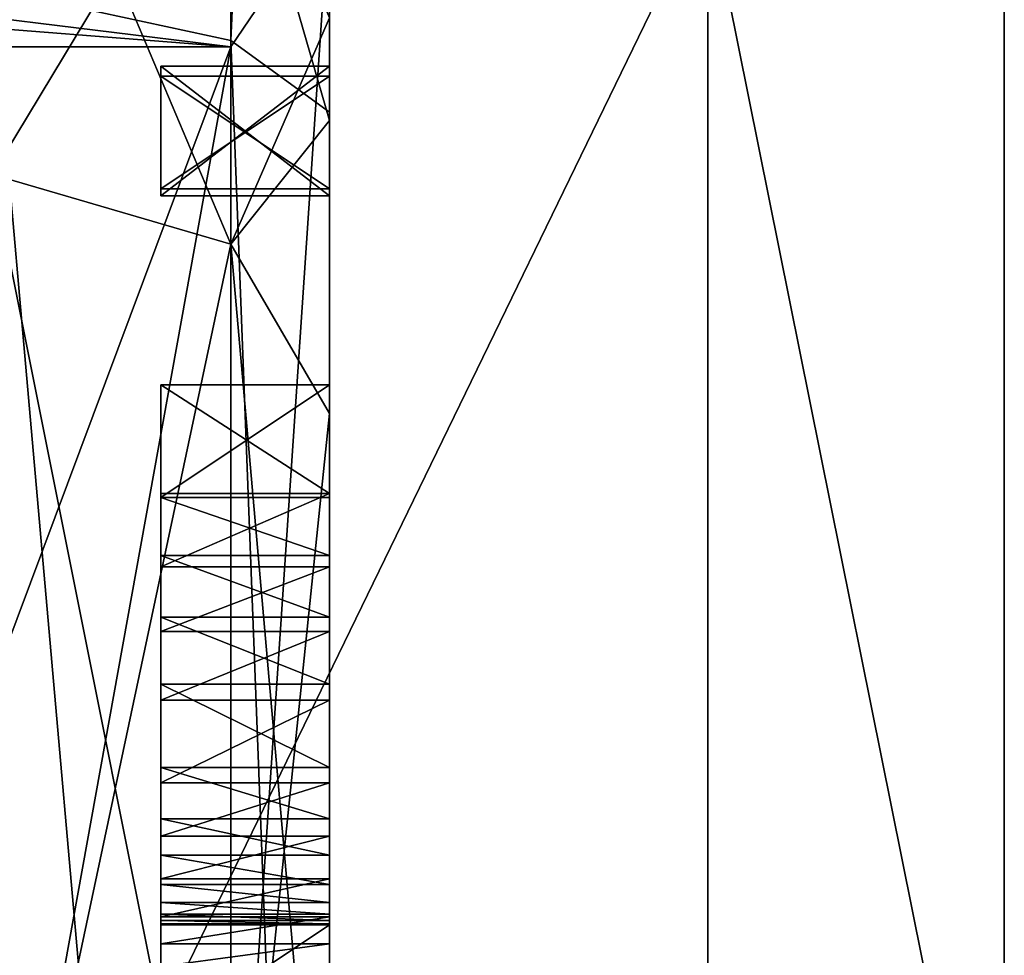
# Model space of a CAD drawing. Header units: millimetres. Extents: x -143 to 143, y -35 to 35.
# Tile 164 of 176: x 140.53 to 143.45, y 1.22 to 3.99. Entities that reach past the tile are written whole.
import ezdxf

# ---------------------------------------------------------------- set-up
doc = ezdxf.new("R2010")
doc.units = ezdxf.units.MM
doc.header["$LTSCALE"] = 65.185185
for name, color, linetype in [('1375', 7, 'CONTINUOUS'), ('1421', 7, 'CONTINUOUS'), ('1422', 7, 'CONTINUOUS'), ('1423', 7, 'CONTINUOUS'), ('1424', 7, 'CONTINUOUS'), ('1425', 7, 'CONTINUOUS'), ('1426', 7, 'CONTINUOUS'), ('1427', 7, 'CONTINUOUS'), ('1428', 7, 'CONTINUOUS'), ('1429', 7, 'CONTINUOUS'), ('1430', 7, 'CONTINUOUS'), ('1431', 7, 'CONTINUOUS'), ('1432', 7, 'CONTINUOUS'), ('1433', 7, 'CONTINUOUS'), ('1434', 7, 'CONTINUOUS'), ('1435', 7, 'CONTINUOUS'), ('1436', 7, 'CONTINUOUS'), ('1437', 7, 'CONTINUOUS'), ('1438', 7, 'CONTINUOUS'), ('1456', 7, 'CONTINUOUS'), ('1457', 7, 'CONTINUOUS'), ('1458', 7, 'CONTINUOUS'), ('1459', 7, 'CONTINUOUS'), ('1460', 7, 'CONTINUOUS'), ('1461', 7, 'CONTINUOUS'), ('1462', 7, 'CONTINUOUS'), ('1463', 7, 'CONTINUOUS'), ('1547', 7, 'CONTINUOUS'), ('1550', 7, 'CONTINUOUS'), ('1551', 7, 'CONTINUOUS'), ('1553', 7, 'CONTINUOUS'), ('1738', 7, 'CONTINUOUS'), ('1754', 7, 'CONTINUOUS'), ('1756', 7, 'CONTINUOUS'), ('1762', 7, 'CONTINUOUS'), ('1763', 7, 'CONTINUOUS'), ('1765', 7, 'CONTINUOUS'), ('1778', 7, 'CONTINUOUS')]:
    doc.layers.add(name, color=color, linetype=linetype)

msp = doc.modelspace()

# ---------------------------------------------------------------- linework, layer by layer
at = {"layer": '1375', "color": 7, "linetype": 'CONTINUOUS', "true_color": 0xe0f2ff}
for points in [[(143.45, 15.1593, -8.7433), (143.45, 17.5), (143.45, -15.1593, -8.7433), (143.45, 15.1593, -8.7433)], [(143.45, -15.1593, -8.7433), (143.45, 17.5), (143.45, -17.5), (143.45, -15.1593, -8.7433)], [(143.45, -17.5), (143.45, 17.5), (143.45, 15.1593, 8.7433), (143.45, -17.5)], [(143.45, 12.3784, -12.3704), (143.45, 15.1593, -8.7433), (143.45, -12.3784, -12.3704), (143.45, 12.3784, -12.3704)], [(143.45, -12.3784, -12.3704), (143.45, 15.1593, -8.7433), (143.45, -15.1593, -8.7433), (143.45, -12.3784, -12.3704)], [(143.45, -15.1593, 8.7433), (143.45, -17.5), (143.45, 15.1593, 8.7433), (143.45, -15.1593, 8.7433)], [(143.45, 12.3784, 12.3704), (143.45, -15.1593, 8.7433), (143.45, 15.1593, 8.7433), (143.45, 12.3784, 12.3704)], [(143.45, 8.7533, -15.1535), (143.45, 12.3784, -12.3704), (143.45, -8.7533, -15.1535), (143.45, 8.7533, -15.1535)], [(143.45, -8.7533, -15.1535), (143.45, 12.3784, -12.3704), (143.45, -12.3784, -12.3704), (143.45, -8.7533, -15.1535)], [(143.45, -12.3784, 12.3704), (143.45, -15.1593, 8.7433), (143.45, 12.3784, 12.3704), (143.45, -12.3784, 12.3704)], [(143.45, 8.7533, 15.1535), (143.45, -12.3784, 12.3704), (143.45, 12.3784, 12.3704), (143.45, 8.7533, 15.1535)], [(143.45, 4.5311, -16.9032), (143.45, 8.7533, -15.1535), (143.45, -4.5311, -16.9032), (143.45, 4.5311, -16.9032)], [(143.45, -4.5311, -16.9032), (143.45, 8.7533, -15.1535), (143.45, -8.7533, -15.1535), (143.45, -4.5311, -16.9032)], [(143.45, -8.7533, 15.1535), (143.45, -12.3784, 12.3704), (143.45, 8.7533, 15.1535), (143.45, -8.7533, 15.1535)], [(143.45, 4.5311, 16.9032), (143.45, -8.7533, 15.1535), (143.45, 8.7533, 15.1535), (143.45, 4.5311, 16.9032)], [(143.45, 0, -17.5), (143.45, 4.5311, -16.9032), (143.45, -4.5311, -16.9032), (143.45, 0, -17.5)], [(143.45, -4.5311, 16.9032), (143.45, -8.7533, 15.1535), (143.45, 4.5311, 16.9032), (143.45, -4.5311, 16.9032)], [(143.45, 0, 17.5), (143.45, -4.5311, 16.9032), (143.45, 4.5311, 16.9032), (143.45, 0, 17.5)]]:
    msp.add_3dface(points, dxfattribs=at)
at = {"layer": '1421', "color": 7, "linetype": 'CONTINUOUS', "true_color": 0xe0f2ff}
for points in [[(140.95, 3.8271, 11.5), (141.45, 3.8271, 11.5), (140.95, 3.4929, 11.5), (140.95, 3.8271, 11.5)], [(140.95, 3.4929, 11.5), (141.45, 3.8271, 11.5), (141.45, 3.4929, 11.5), (140.95, 3.4929, 11.5)]]:
    msp.add_3dface(points, dxfattribs=at)
at = {"layer": '1422', "color": 7, "linetype": 'CONTINUOUS', "true_color": 0xe0f2ff}
for points in [[(140.95, 3.4929, 11.5), (141.45, 3.4929, 11.5), (141.45, 3.4929, 13.6582), (140.95, 3.4929, 11.5)], [(140.95, 3.4929, 13.6582), (140.95, 3.4929, 11.5), (141.45, 3.4929, 13.6582), (140.95, 3.4929, 13.6582)]]:
    msp.add_3dface(points, dxfattribs=at)
at = {"layer": '1423', "color": 7, "linetype": 'CONTINUOUS', "true_color": 0xe0f2ff}
for points in [[(140.95, 3.4929, 13.6582), (141.45, 3.4929, 13.6582), (140.95, 3.8271, 13.6582), (140.95, 3.4929, 13.6582)], [(140.95, 3.8271, 13.6582), (141.45, 3.4929, 13.6582), (141.45, 3.8271, 13.6582), (140.95, 3.8271, 13.6582)]]:
    msp.add_3dface(points, dxfattribs=at)
at = {"layer": '1424', "color": 7, "linetype": 'CONTINUOUS', "true_color": 0xe0f2ff}
for points in [[(141.45, 3.8271, 11.5), (140.95, 3.8271, 11.5), (140.95, 3.8271, 13.6582), (141.45, 3.8271, 11.5)], [(141.45, 3.8271, 11.5), (140.95, 3.8271, 13.6582), (141.45, 3.8271, 13.6582), (141.45, 3.8271, 11.5)]]:
    msp.add_3dface(points, dxfattribs=at)
at = {"layer": '1425', "color": 7, "linetype": 'CONTINUOUS', "true_color": 0xe0f2ff}
for points in [[(140.95, 3.856, 14.5), (141.45, 3.856, 14.5), (140.95, 3.856, 14.1162), (140.95, 3.856, 14.5)], [(140.95, 3.856, 14.1162), (141.45, 3.856, 14.5), (141.45, 3.856, 14.1162), (140.95, 3.856, 14.1162)]]:
    msp.add_3dface(points, dxfattribs=at)
at = {"layer": '1426', "color": 7, "linetype": 'CONTINUOUS', "true_color": 0xe0f2ff}
for points in [[(140.95, 3.856, 14.1162), (141.45, 3.856, 14.1162), (140.95, 3.4722, 14.1162), (140.95, 3.856, 14.1162)], [(140.95, 3.4722, 14.1162), (141.45, 3.856, 14.1162), (141.45, 3.4722, 14.1162), (140.95, 3.4722, 14.1162)]]:
    msp.add_3dface(points, dxfattribs=at)
at = {"layer": '1427', "color": 7, "linetype": 'CONTINUOUS', "true_color": 0xe0f2ff}
for points in [[(140.95, 3.4722, 14.1162), (141.45, 3.4722, 14.1162), (140.95, 3.4722, 14.5), (140.95, 3.4722, 14.1162)], [(140.95, 3.4722, 14.5), (141.45, 3.4722, 14.1162), (141.45, 3.4722, 14.5), (140.95, 3.4722, 14.5)]]:
    msp.add_3dface(points, dxfattribs=at)
at = {"layer": '1428', "color": 7, "linetype": 'CONTINUOUS', "true_color": 0xe0f2ff}
for points in [[(141.45, 3.856, 14.5), (140.95, 3.856, 14.5), (141.45, 3.4722, 14.5), (141.45, 3.856, 14.5)], [(140.95, 3.856, 14.5), (140.95, 3.4722, 14.5), (141.45, 3.4722, 14.5), (140.95, 3.856, 14.5)]]:
    msp.add_3dface(points, dxfattribs=at)
at = {"layer": '1429', "color": 7, "linetype": 'CONTINUOUS', "true_color": 0xe0f2ff}
for points in [[(140.95, 2.911, 11.5), (141.45, 2.911, 11.5), (140.95, 2.5768, 11.5), (140.95, 2.911, 11.5)], [(140.95, 2.5768, 11.5), (141.45, 2.911, 11.5), (141.45, 2.5768, 11.5), (140.95, 2.5768, 11.5)]]:
    msp.add_3dface(points, dxfattribs=at)
at = {"layer": '1430', "color": 7, "linetype": 'CONTINUOUS', "true_color": 0xe0f2ff}
for points in [[(140.95, 2.5768, 11.5), (141.45, 2.5768, 11.5), (141.45, 2.5768, 13.0598), (140.95, 2.5768, 11.5)], [(140.95, 2.5768, 13.0598), (140.95, 2.5768, 11.5), (141.45, 2.5768, 13.0598), (140.95, 2.5768, 13.0598)]]:
    msp.add_3dface(points, dxfattribs=at)
at = {"layer": '1431', "color": 7, "linetype": 'CONTINUOUS', "true_color": 0xe0f2ff}
for points in [[(140.95, 2.5768, 13.0598), (141.45, 2.5768, 13.0598), (141.45, 2.4052, 13.2062), (140.95, 2.5768, 13.0598)], [(140.95, 2.5768, 13.0598), (141.45, 2.4052, 13.2062), (140.95, 2.4052, 13.2062), (140.95, 2.5768, 13.0598)], [(141.45, 2.4052, 13.2062), (141.45, 2.2219, 13.3281), (140.95, 2.4052, 13.2062), (141.45, 2.4052, 13.2062)], [(140.95, 2.4052, 13.2062), (141.45, 2.2219, 13.3281), (140.95, 2.2219, 13.3281), (140.95, 2.4052, 13.2062)]]:
    msp.add_3dface(points, dxfattribs=at)
at = {"layer": '1432', "color": 7, "linetype": 'CONTINUOUS', "true_color": 0xe0f2ff}
for points in [[(140.95, 2.2219, 13.3281), (141.45, 2.2219, 13.3281), (141.45, 2.0236, 13.4093), (140.95, 2.2219, 13.3281)], [(140.95, 2.2219, 13.3281), (141.45, 2.0236, 13.4093), (140.95, 2.0236, 13.4093), (140.95, 2.2219, 13.3281)], [(141.45, 2.0236, 13.4093), (141.45, 1.7762, 13.4395), (140.95, 2.0236, 13.4093), (141.45, 2.0236, 13.4093)], [(140.95, 2.0236, 13.4093), (141.45, 1.7762, 13.4395), (140.95, 1.7762, 13.4395), (140.95, 2.0236, 13.4093)]]:
    msp.add_3dface(points, dxfattribs=at)
at = {"layer": '1433', "color": 7, "linetype": 'CONTINUOUS', "true_color": 0xe0f2ff}
for points in [[(140.95, 1.7762, 13.4395), (141.45, 1.7762, 13.4395), (141.45, 1.6239, 13.4229), (140.95, 1.7762, 13.4395)], [(140.95, 1.7762, 13.4395), (141.45, 1.6239, 13.4229), (140.95, 1.624, 13.4229), (140.95, 1.7762, 13.4395)], [(141.45, 1.6239, 13.4229), (141.45, 1.5162, 13.3817), (140.95, 1.624, 13.4229), (141.45, 1.6239, 13.4229)], [(140.95, 1.624, 13.4229), (141.45, 1.5162, 13.3817), (140.95, 1.5162, 13.3817), (140.95, 1.624, 13.4229)]]:
    msp.add_3dface(points, dxfattribs=at)
at = {"layer": '1434', "color": 7, "linetype": 'CONTINUOUS', "true_color": 0xe0f2ff}
for points in [[(140.95, 1.5162, 13.3817), (141.45, 1.5162, 13.3817), (141.45, 1.43, 13.3177), (140.95, 1.5162, 13.3817)], [(140.95, 1.5162, 13.3817), (141.45, 1.43, 13.3177), (140.95, 1.43, 13.3177), (140.95, 1.5162, 13.3817)], [(141.45, 1.43, 13.3177), (141.45, 1.3759, 13.2455), (140.95, 1.43, 13.3177), (141.45, 1.43, 13.3177)], [(140.95, 1.43, 13.3177), (141.45, 1.3759, 13.2455), (140.95, 1.3759, 13.2455), (140.95, 1.43, 13.3177)]]:
    msp.add_3dface(points, dxfattribs=at)
at = {"layer": '1435', "color": 7, "linetype": 'CONTINUOUS', "true_color": 0xe0f2ff}
for points in [[(140.95, 1.3759, 13.2455), (141.45, 1.3759, 13.2455), (141.45, 1.3414, 13.1676), (140.95, 1.3759, 13.2455)], [(140.95, 1.3759, 13.2455), (141.45, 1.3414, 13.1676), (140.95, 1.3414, 13.1676), (140.95, 1.3759, 13.2455)], [(141.45, 1.3414, 13.1676), (141.45, 1.3223, 13.0928), (140.95, 1.3414, 13.1676), (141.45, 1.3414, 13.1676)], [(140.95, 1.3414, 13.1676), (141.45, 1.3223, 13.0928), (140.95, 1.3223, 13.0928), (140.95, 1.3414, 13.1676)]]:
    msp.add_3dface(points, dxfattribs=at)
at = {"layer": '1436', "color": 7, "linetype": 'CONTINUOUS', "true_color": 0xe0f2ff}
for points in [[(140.95, 1.3223, 13.0928), (141.45, 1.3223, 13.0928), (141.45, 1.3132, 13.0189), (140.95, 1.3223, 13.0928)], [(140.95, 1.3223, 13.0928), (141.45, 1.3132, 13.0189), (140.95, 1.3132, 13.0189), (140.95, 1.3223, 13.0928)], [(141.45, 1.3132, 13.0189), (141.45, 1.3099, 12.936), (140.95, 1.3132, 13.0189), (141.45, 1.3132, 13.0189)], [(140.95, 1.3132, 13.0189), (141.45, 1.3099, 12.936), (140.95, 1.3099, 12.936), (140.95, 1.3132, 13.0189)]]:
    msp.add_3dface(points, dxfattribs=at)
at = {"layer": '1437', "color": 7, "linetype": 'CONTINUOUS', "true_color": 0xe0f2ff}
for points in [[(140.95, 1.3099, 12.936), (141.45, 1.3099, 12.936), (141.45, 1.3099, 11.5), (140.95, 1.3099, 12.936)], [(140.95, 1.3099, 11.5), (140.95, 1.3099, 12.936), (141.45, 1.3099, 11.5), (140.95, 1.3099, 11.5)]]:
    msp.add_3dface(points, dxfattribs=at)
at = {"layer": '1438', "color": 7, "linetype": 'CONTINUOUS', "true_color": 0xe0f2ff}
for points in [[(140.95, 1.3099, 11.5), (141.45, 1.3099, 11.5), (140.95, 0.9757, 11.5), (140.95, 1.3099, 11.5)], [(140.95, 0.9757, 11.5), (141.45, 1.3099, 11.5), (141.45, 0.9757, 11.5), (140.95, 0.9757, 11.5)]]:
    msp.add_3dface(points, dxfattribs=at)
at = {"layer": '1456', "color": 7, "linetype": 'CONTINUOUS', "true_color": 0xe0f2ff}
for points in [[(141.45, 1.1859, 13.5357), (141.45, 1.2532, 13.595), (140.95, 1.1859, 13.5356), (141.45, 1.1859, 13.5357)], [(140.95, 1.1859, 13.5356), (141.45, 1.2532, 13.595), (140.95, 1.2532, 13.595), (140.95, 1.1859, 13.5356)]]:
    msp.add_3dface(points, dxfattribs=at)
at = {"layer": '1457', "color": 7, "linetype": 'CONTINUOUS', "true_color": 0xe0f2ff}
for points in [[(141.45, 1.334, 13.644), (141.45, 1.4463, 13.6865), (140.95, 1.334, 13.644), (141.45, 1.334, 13.644)], [(140.95, 1.334, 13.644), (141.45, 1.4463, 13.6865), (140.95, 1.4463, 13.6865), (140.95, 1.334, 13.644)], [(140.95, 1.2532, 13.595), (141.45, 1.2532, 13.595), (141.45, 1.334, 13.644), (140.95, 1.2532, 13.595)], [(140.95, 1.2532, 13.595), (141.45, 1.334, 13.644), (140.95, 1.334, 13.644), (140.95, 1.2532, 13.595)]]:
    msp.add_3dface(points, dxfattribs=at)
at = {"layer": '1458', "color": 7, "linetype": 'CONTINUOUS', "true_color": 0xe0f2ff}
for points in [[(141.45, 1.5724, 13.7139), (141.45, 1.7308, 13.7242), (140.95, 1.5725, 13.7139), (141.45, 1.5724, 13.7139)], [(140.95, 1.5725, 13.7139), (141.45, 1.7308, 13.7242), (140.95, 1.7308, 13.7242), (140.95, 1.5725, 13.7139)], [(140.95, 1.4463, 13.6865), (141.45, 1.5724, 13.7139), (140.95, 1.5725, 13.7139), (140.95, 1.4463, 13.6865)], [(140.95, 1.4463, 13.6865), (141.45, 1.4463, 13.6865), (141.45, 1.5724, 13.7139), (140.95, 1.4463, 13.6865)]]:
    msp.add_3dface(points, dxfattribs=at)
at = {"layer": '1459', "color": 7, "linetype": 'CONTINUOUS', "true_color": 0xe0f2ff}
for points in [[(141.45, 1.9761, 13.698), (141.45, 2.1798, 13.6276), (140.95, 1.9761, 13.698), (141.45, 1.9761, 13.698)], [(140.95, 1.9761, 13.698), (141.45, 2.1798, 13.6276), (140.95, 2.1798, 13.6276), (140.95, 1.9761, 13.698)], [(140.95, 1.7308, 13.7242), (141.45, 1.7308, 13.7242), (141.45, 1.9761, 13.698), (140.95, 1.7308, 13.7242)], [(140.95, 1.7308, 13.7242), (141.45, 1.9761, 13.698), (140.95, 1.9761, 13.698), (140.95, 1.7308, 13.7242)]]:
    msp.add_3dface(points, dxfattribs=at)
at = {"layer": '1460', "color": 7, "linetype": 'CONTINUOUS', "true_color": 0xe0f2ff}
for points in [[(141.45, 2.3719, 13.5179), (141.45, 2.5892, 13.3569), (140.95, 2.372, 13.5179), (141.45, 2.3719, 13.5179)], [(140.95, 2.372, 13.5179), (141.45, 2.5892, 13.3569), (140.95, 2.5892, 13.3569), (140.95, 2.372, 13.5179)], [(140.95, 2.1798, 13.6276), (141.45, 2.3719, 13.5179), (140.95, 2.372, 13.5179), (140.95, 2.1798, 13.6276)], [(140.95, 2.1798, 13.6276), (141.45, 2.1798, 13.6276), (141.45, 2.3719, 13.5179), (140.95, 2.1798, 13.6276)]]:
    msp.add_3dface(points, dxfattribs=at)
at = {"layer": '1461', "color": 7, "linetype": 'CONTINUOUS', "true_color": 0xe0f2ff}
for points in [[(140.95, 2.5892, 13.3569), (141.45, 2.5892, 13.3569), (140.95, 2.5892, 13.6582), (140.95, 2.5892, 13.3569)], [(140.95, 2.5892, 13.6582), (141.45, 2.5892, 13.3569), (141.45, 2.5892, 13.6582), (140.95, 2.5892, 13.6582)]]:
    msp.add_3dface(points, dxfattribs=at)
at = {"layer": '1462', "color": 7, "linetype": 'CONTINUOUS', "true_color": 0xe0f2ff}
for points in [[(140.95, 2.5892, 13.6582), (141.45, 2.5892, 13.6582), (140.95, 2.911, 13.6582), (140.95, 2.5892, 13.6582)], [(140.95, 2.911, 13.6582), (141.45, 2.5892, 13.6582), (141.45, 2.911, 13.6582), (140.95, 2.911, 13.6582)]]:
    msp.add_3dface(points, dxfattribs=at)
at = {"layer": '1463', "color": 7, "linetype": 'CONTINUOUS', "true_color": 0xe0f2ff}
for points in [[(141.45, 2.911, 11.5), (140.95, 2.911, 11.5), (140.95, 2.911, 13.6582), (141.45, 2.911, 11.5)], [(141.45, 2.911, 11.5), (140.95, 2.911, 13.6582), (141.45, 2.911, 13.6582), (141.45, 2.911, 11.5)]]:
    msp.add_3dface(points, dxfattribs=at)
at = {"layer": '1547', "color": 7, "linetype": 'CONTINUOUS', "true_color": 0xe0f2ff}
for points in [[(141.1572, 3.9138, 7.3114), (141.1571, 0, 8.2929), (141.45, 4.3457, 7.8813), (141.1572, 3.9138, 7.3114)], [(141.45, 4.3457, 7.8813), (141.1571, 0, 8.2929), (141.45, 0, 9), (141.45, 4.3457, 7.8813)], [(140.45, 2.0224, 7.7402), (140.45, 0, 8), (141.1572, 3.9138, 7.3114), (140.45, 2.0224, 7.7402)], [(141.1572, 3.9138, 7.3114), (140.45, 0, 8), (141.1571, 0, 8.2929), (141.1572, 3.9138, 7.3114)], [(140.45, 3.9134, 6.9775), (140.45, 2.0224, 7.7402), (141.1572, 3.9138, 7.3114), (140.45, 3.9134, 6.9775)]]:
    msp.add_3dface(points, dxfattribs=at)
at = {"layer": '1550', "color": 7, "linetype": 'CONTINUOUS', "true_color": 0xe0f2ff}
for points in [[(140.45, 0, -20.5), (140.45, 10.25, -17.7535), (142.5713, 4.3662, -19.1294), (140.45, 0, -20.5)], [(143.45, 4.5311, -16.9032), (143.45, 0, -17.5), (142.5713, 4.3662, -19.1294), (143.45, 4.5311, -16.9032)], [(140.45, 0, -20.5), (142.5713, 4.3662, -19.1294), (142.5713, -4.3662, -19.1294), (140.45, 0, -20.5)], [(142.5713, 4.3662, -19.1294), (143.45, 0, -17.5), (142.5713, -4.3662, -19.1294), (142.5713, 4.3662, -19.1294)]]:
    msp.add_3dface(points, dxfattribs=at)
at = {"layer": '1551', "color": 7, "linetype": 'CONTINUOUS', "true_color": 0xe0f2ff}
for points in [[(140.45, 10.25, 17.7535), (140.45, 0, 20.5), (142.5713, 4.3662, 19.1294), (140.45, 10.25, 17.7535)], [(143.45, 0, 17.5), (143.45, 4.5311, 16.9032), (142.5713, 4.3662, 19.1294), (143.45, 0, 17.5)], [(140.45, 0, 20.5), (142.5713, -4.3662, 19.1294), (142.5713, 4.3662, 19.1294), (140.45, 0, 20.5)], [(142.5713, -4.3662, 19.1294), (143.45, 0, 17.5), (142.5713, 4.3662, 19.1294), (142.5713, -4.3662, 19.1294)]]:
    msp.add_3dface(points, dxfattribs=at)
at = {"layer": '1553', "color": 7, "linetype": 'CONTINUOUS', "true_color": 0xe0f2ff}
for points in [[(140.45, 3.5355, 3.5355), (140.45, 5), (141.1571, 3.3284, 3.3284), (140.45, 3.5355, 3.5355)], [(140.45, 5), (140.45, 3.5355, -3.5355), (141.1571, 4.7071, 0), (140.45, 5)], [(140.45, 5), (141.1571, 4.7071, 0), (141.1571, 3.3284, 3.3284), (140.45, 5)], [(140.45, 3.5355, -3.5355), (141.1571, 3.3284, -3.3284), (141.1571, 4.7071, 0), (140.45, 3.5355, -3.5355)], [(141.1571, 4.7071, 0), (141.1571, 3.3284, -3.3284), (141.45, 4, 0), (141.1571, 4.7071, 0)], [(141.1571, 3.3284, 3.3284), (141.1571, 4.7071, 0), (141.45, 3.6949, 1.5323), (141.1571, 3.3284, 3.3284)], [(141.45, 3.6949, 1.5323), (141.1571, 4.7071, 0), (141.45, 4, 0), (141.45, 3.6949, 1.5323)], [(141.45, 4, 0), (141.1571, 3.3284, -3.3284), (141.45, 3.6949, -1.5323), (141.45, 4, 0)], [(141.45, 3.6949, -1.5323), (141.1571, 3.3284, -3.3284), (141.45, 2.826, -2.8309), (141.45, 3.6949, -1.5323)], [(141.45, 2.826, 2.8309), (141.1571, 3.3284, 3.3284), (141.45, 3.6949, 1.5323), (141.45, 2.826, 2.8309)], [(140.45, 0, 5), (140.45, 3.5355, 3.5355), (141.1571, 0, 4.7071), (140.45, 0, 5)], [(141.1571, 0, 4.7071), (140.45, 3.5355, 3.5355), (141.1571, 3.3284, 3.3284), (141.1571, 0, 4.7071)], [(140.45, 3.5355, -3.5355), (140.45, 0, -5), (141.1571, 3.3284, -3.3284), (140.45, 3.5355, -3.5355)], [(140.45, 0, -5), (141.1571, 0, -4.7071), (141.1571, 3.3284, -3.3284), (140.45, 0, -5)], [(141.45, 0, 4), (141.1571, 0, 4.7071), (141.1571, 3.3284, 3.3284), (141.45, 0, 4)], [(141.45, 0, 4), (141.1571, 3.3284, 3.3284), (141.45, 2.826, 2.8309), (141.45, 0, 4)], [(141.1571, 3.3284, -3.3284), (141.1571, 0, -4.7071), (141.45, 2.826, -2.8309), (141.1571, 3.3284, -3.3284)], [(141.1571, 0, -4.7071), (141.45, 0, -4), (141.45, 2.826, -2.8309), (141.1571, 0, -4.7071)]]:
    msp.add_3dface(points, dxfattribs=at)
at = {"layer": '1738', "color": 7, "linetype": 'CONTINUOUS', "true_color": 0xe0f2ff}
for points in [[(139.95, 4.063, 6.8914), (141.1572, 3.9138, 7.3114), (141.45, 4.3457, 7.8813), (139.95, 4.063, 6.8914)], [(139.95, 4.063, 6.8914), (140.2008, 3.9883, 6.9349), (141.1572, 3.9138, 7.3114), (139.95, 4.063, 6.8914)], [(140.2008, 3.9883, 6.9349), (140.45, 3.9134, 6.9775), (141.1572, 3.9138, 7.3114), (140.2008, 3.9883, 6.9349)]]:
    msp.add_3dface(points, dxfattribs=at)
at = {"layer": '1754', "color": 7, "linetype": 'CONTINUOUS', "true_color": 0xe0f2ff}
for points in [[(141.45, 10.4797, 14.0152), (141.45, 5.0069, 14.554), (141.45, 3.7201, 17.1), (141.45, 10.4797, 14.0152)], [(141.45, 5.0069, 14.554), (141.45, 4.7803, 14.5743), (141.45, 3.7201, 17.1), (141.45, 5.0069, 14.554)], [(141.45, 4.7803, 14.5743), (141.45, 4.6064, 14.5696), (141.45, 3.7201, 17.1), (141.45, 4.7803, 14.5743)], [(141.45, 4.6064, 14.5696), (141.45, 4.4547, 14.5555), (141.45, 3.7201, 17.1), (141.45, 4.6064, 14.5696)], [(141.45, 4.4547, 14.5555), (141.45, 4.3397, 14.5377), (141.45, 3.856, 14.5), (141.45, 4.4547, 14.5555)], [(141.45, 3.856, 14.5), (141.45, 3.7201, 17.1), (141.45, 4.4547, 14.5555), (141.45, 3.856, 14.5)], [(141.45, 3.8271, 11.5), (141.45, 4.3264, 13.3281), (141.45, 4.3457, 7.8813), (141.45, 3.8271, 11.5)], [(141.45, 3.8271, 11.5), (141.45, 4.3457, 7.8813), (141.45, 0, 9), (141.45, 3.8271, 11.5)], [(141.45, 4.3397, 14.5377), (141.45, 4.2356, 14.5165), (141.45, 3.856, 14.5), (141.45, 4.3397, 14.5377)], [(141.45, 4.3264, 13.6128), (141.45, 4.3264, 13.3281), (141.45, 3.8271, 11.5), (141.45, 4.3264, 13.6128)], [(141.45, 4.2191, 14.2194), (141.45, 4.3264, 13.6128), (141.45, 3.8271, 11.5), (141.45, 4.2191, 14.2194)], [(141.45, 4.2356, 14.5165), (141.45, 4.2191, 14.2194), (141.45, 3.856, 14.1162), (141.45, 4.2356, 14.5165)], [(141.45, 3.856, 14.5), (141.45, 4.2356, 14.5165), (141.45, 3.856, 14.1162), (141.45, 3.856, 14.5)], [(141.45, 4.2191, 14.2194), (141.45, 3.8271, 11.5), (141.45, 3.856, 14.1162), (141.45, 4.2191, 14.2194)], [(141.45, 3.8271, 11.5), (141.45, 3.8271, 13.6582), (141.45, 3.856, 14.1162), (141.45, 3.8271, 11.5)], [(141.45, 3.8271, 13.6582), (141.45, 3.4929, 13.6582), (141.45, 3.856, 14.1162), (141.45, 3.8271, 13.6582)], [(141.45, 3.856, 14.1162), (141.45, 3.4929, 13.6582), (141.45, 3.4722, 14.1162), (141.45, 3.856, 14.1162)], [(141.45, 3.856, 14.5), (141.45, 3.4722, 14.5), (141.45, 3.7201, 17.1), (141.45, 3.856, 14.5)], [(141.45, 3.4929, 11.5), (141.45, 3.8271, 11.5), (141.45, 0, 9), (141.45, 3.4929, 11.5)], [(141.45, 3.4722, 14.5), (141.45, 2.911, 11.5), (141.45, 3.7201, 17.1), (141.45, 3.4722, 14.5)], [(141.45, 2.911, 11.5), (141.45, 2.911, 13.6582), (141.45, 3.7201, 17.1), (141.45, 2.911, 11.5)], [(141.45, -0.3188, 13.6145), (141.45, -0.4392, 13.5333), (141.45, 3.7201, 17.1), (141.45, -0.3188, 13.6145)], [(141.45, -0.1832, 13.6709), (141.45, -0.3188, 13.6145), (141.45, 3.7201, 17.1), (141.45, -0.1832, 13.6709)], [(141.45, -0.4392, 13.5333), (141.45, -1.1825, 13.262), (141.45, 3.7201, 17.1), (141.45, -0.4392, 13.5333)], [(141.45, -0.0638, 13.7016), (141.45, -0.1832, 13.6709), (141.45, 3.7201, 17.1), (141.45, -0.0638, 13.7016)], [(141.45, 0.0591, 13.7186), (141.45, -0.0638, 13.7016), (141.45, 3.7201, 17.1), (141.45, 0.0591, 13.7186)], [(141.45, 0.1669, 13.7242), (141.45, 0.0591, 13.7186), (141.45, 3.7201, 17.1), (141.45, 0.1669, 13.7242)], [(141.45, 0.3997, 13.7011), (141.45, 0.1669, 13.7242), (141.45, 3.7201, 17.1), (141.45, 0.3997, 13.7011)], [(141.45, 0.5964, 13.6383), (141.45, 0.3997, 13.7011), (141.45, 3.7201, 17.1), (141.45, 0.5964, 13.6383)], [(141.45, 0.8036, 13.5223), (141.45, 0.5964, 13.6383), (141.45, 3.7201, 17.1), (141.45, 0.8036, 13.5223)], [(141.45, 1.1338, 13.4756), (141.45, 0.8036, 13.5223), (141.45, 3.7201, 17.1), (141.45, 1.1338, 13.4756)], [(141.45, 1.1859, 13.5357), (141.45, 1.1338, 13.4756), (141.45, 3.7201, 17.1), (141.45, 1.1859, 13.5357)], [(141.45, 1.2532, 13.595), (141.45, 1.1859, 13.5357), (141.45, 3.7201, 17.1), (141.45, 1.2532, 13.595)], [(141.45, 1.334, 13.644), (141.45, 1.2532, 13.595), (141.45, 3.7201, 17.1), (141.45, 1.334, 13.644)], [(141.45, 1.4463, 13.6865), (141.45, 1.334, 13.644), (141.45, 3.7201, 17.1), (141.45, 1.4463, 13.6865)], [(141.45, 1.5724, 13.7139), (141.45, 1.4463, 13.6865), (141.45, 3.7201, 17.1), (141.45, 1.5724, 13.7139)], [(141.45, 1.7308, 13.7242), (141.45, 1.5724, 13.7139), (141.45, 3.7201, 17.1), (141.45, 1.7308, 13.7242)], [(141.45, 1.9761, 13.698), (141.45, 1.7308, 13.7242), (141.45, 3.7201, 17.1), (141.45, 1.9761, 13.698)], [(141.45, 2.1798, 13.6276), (141.45, 1.9761, 13.698), (141.45, 3.7201, 17.1), (141.45, 2.1798, 13.6276)], [(141.45, 2.3719, 13.5179), (141.45, 2.1798, 13.6276), (141.45, 3.7201, 17.1), (141.45, 2.3719, 13.5179)], [(141.45, 2.5892, 13.6582), (141.45, 2.3719, 13.5179), (141.45, 3.7201, 17.1), (141.45, 2.5892, 13.6582)], [(141.45, 2.911, 13.6582), (141.45, 2.5892, 13.6582), (141.45, 3.7201, 17.1), (141.45, 2.911, 13.6582)], [(141.45, -2.8617, 13.6409), (141.45, -3.0106, 13.5757), (141.45, 3.7201, 17.1), (141.45, -2.8617, 13.6409)], [(141.45, 3.7201, 17.1), (141.45, -3.0106, 13.5757), (141.45, -3.7201, 17.1), (141.45, 3.7201, 17.1)], [(141.45, -2.6767, 13.6891), (141.45, -2.8617, 13.6409), (141.45, 3.7201, 17.1), (141.45, -2.6767, 13.6891)], [(141.45, -2.4841, 13.7155), (141.45, -2.6767, 13.6891), (141.45, 3.7201, 17.1), (141.45, -2.4841, 13.7155)], [(141.45, -2.2926, 13.7242), (141.45, -2.4841, 13.7155), (141.45, 3.7201, 17.1), (141.45, -2.2926, 13.7242)], [(141.45, -2.0417, 13.7114), (141.45, -2.2926, 13.7242), (141.45, 3.7201, 17.1), (141.45, -2.0417, 13.7114)], [(141.45, -1.8391, 13.6769), (141.45, -2.0417, 13.7114), (141.45, 3.7201, 17.1), (141.45, -1.8391, 13.6769)], [(141.45, -1.6615, 13.624), (141.45, -1.8391, 13.6769), (141.45, 3.7201, 17.1), (141.45, -1.6615, 13.624)], [(141.45, -1.5259, 13.5617), (141.45, -1.6615, 13.624), (141.45, 3.7201, 17.1), (141.45, -1.5259, 13.5617)], [(141.45, -1.4146, 13.4918), (141.45, -1.5259, 13.5617), (141.45, 3.7201, 17.1), (141.45, -1.4146, 13.4918)], [(141.45, -1.3301, 13.424), (141.45, -1.4146, 13.4918), (141.45, 3.7201, 17.1), (141.45, -1.3301, 13.424)], [(141.45, -1.2564, 13.3483), (141.45, -1.3301, 13.424), (141.45, 3.7201, 17.1), (141.45, -1.2564, 13.3483)], [(141.45, -1.1825, 13.262), (141.45, -1.2564, 13.3483), (141.45, 3.7201, 17.1), (141.45, -1.1825, 13.262)], [(141.45, 3.4929, 13.6582), (141.45, 3.4929, 11.5), (141.45, 2.911, 11.5), (141.45, 3.4929, 13.6582)], [(141.45, 2.911, 11.5), (141.45, 3.4929, 11.5), (141.45, 0, 9), (141.45, 2.911, 11.5)], [(141.45, 3.4722, 14.1162), (141.45, 3.4929, 13.6582), (141.45, 2.911, 11.5), (141.45, 3.4722, 14.1162)], [(141.45, 3.4722, 14.5), (141.45, 3.4722, 14.1162), (141.45, 2.911, 11.5), (141.45, 3.4722, 14.5)], [(141.45, 2.5768, 11.5), (141.45, 2.911, 11.5), (141.45, 0, 9), (141.45, 2.5768, 11.5)], [(141.45, 2.5892, 13.3569), (141.45, 2.3719, 13.5179), (141.45, 2.5892, 13.6582), (141.45, 2.5892, 13.3569)], [(141.45, 2.5768, 13.0598), (141.45, 2.5768, 11.5), (141.45, 0, 9), (141.45, 2.5768, 13.0598)], [(141.45, 2.4052, 13.2062), (141.45, 2.5768, 13.0598), (141.45, 0, 9), (141.45, 2.4052, 13.2062)], [(141.45, 2.2219, 13.3281), (141.45, 2.4052, 13.2062), (141.45, 1.3099, 11.5), (141.45, 2.2219, 13.3281)], [(141.45, 1.3099, 11.5), (141.45, 2.4052, 13.2062), (141.45, 0, 9), (141.45, 1.3099, 11.5)], [(141.45, 2.0236, 13.4093), (141.45, 2.2219, 13.3281), (141.45, 1.3099, 11.5), (141.45, 2.0236, 13.4093)], [(141.45, 1.7762, 13.4395), (141.45, 2.0236, 13.4093), (141.45, 1.3099, 11.5), (141.45, 1.7762, 13.4395)], [(141.45, 1.6239, 13.4229), (141.45, 1.7762, 13.4395), (141.45, 1.3099, 11.5), (141.45, 1.6239, 13.4229)], [(141.45, 1.5162, 13.3817), (141.45, 1.6239, 13.4229), (141.45, 1.3099, 11.5), (141.45, 1.5162, 13.3817)], [(141.45, 1.43, 13.3177), (141.45, 1.5162, 13.3817), (141.45, 1.3099, 11.5), (141.45, 1.43, 13.3177)], [(141.45, 1.3759, 13.2455), (141.45, 1.43, 13.3177), (141.45, 1.3099, 11.5), (141.45, 1.3759, 13.2455)], [(141.45, 1.3414, 13.1676), (141.45, 1.3759, 13.2455), (141.45, 1.3099, 11.5), (141.45, 1.3414, 13.1676)], [(141.45, 1.3223, 13.0928), (141.45, 1.3414, 13.1676), (141.45, 1.3099, 11.5), (141.45, 1.3223, 13.0928)], [(141.45, 1.3132, 13.0189), (141.45, 1.3223, 13.0928), (141.45, 1.3099, 11.5), (141.45, 1.3132, 13.0189)], [(141.45, 1.3099, 12.936), (141.45, 1.3132, 13.0189), (141.45, 1.3099, 11.5), (141.45, 1.3099, 12.936)], [(141.45, 0.9757, 11.5), (141.45, 1.3099, 11.5), (141.45, 0, 9), (141.45, 0.9757, 11.5)]]:
    msp.add_3dface(points, dxfattribs=at)
at = {"layer": '1756', "color": 7, "linetype": 'CONTINUOUS', "true_color": 0xe0f2ff}
for points in [[(141.45, -4, 0), (141.45, -3.6949, 1.5323), (141.45, 4, 0), (141.45, -4, 0)], [(141.45, -4, 0), (141.45, 4, 0), (141.45, 3.6949, -1.5323), (141.45, -4, 0)], [(141.45, -3.6949, 1.5323), (141.45, 3.6949, 1.5323), (141.45, 4, 0), (141.45, -3.6949, 1.5323)], [(141.45, -3.6949, -1.5323), (141.45, -4, 0), (141.45, 3.6949, -1.5323), (141.45, -3.6949, -1.5323)], [(141.45, -3.6949, -1.5323), (141.45, 3.6949, -1.5323), (141.45, 2.826, -2.8309), (141.45, -3.6949, -1.5323)], [(141.45, -3.6949, 1.5323), (141.45, -2.826, 2.8309), (141.45, 3.6949, 1.5323), (141.45, -3.6949, 1.5323)], [(141.45, -2.826, 2.8309), (141.45, 2.826, 2.8309), (141.45, 3.6949, 1.5323), (141.45, -2.826, 2.8309)], [(141.45, -2.826, 2.8309), (141.45, 0, 4), (141.45, 2.826, 2.8309), (141.45, -2.826, 2.8309)], [(141.45, 0, -4), (141.45, -2.826, -2.8309), (141.45, 2.826, -2.8309), (141.45, 0, -4)], [(141.45, -2.826, -2.8309), (141.45, -3.6949, -1.5323), (141.45, 2.826, -2.8309), (141.45, -2.826, -2.8309)]]:
    msp.add_3dface(points, dxfattribs=at)
at = {"layer": '1762', "color": 7, "linetype": 'CONTINUOUS', "true_color": 0xe0f2ff}
for points in [[(140.95, 3.856, 14.5), (140.95, 3.856, 14.1162), (140.95, 3.4722, 14.1162), (140.95, 3.856, 14.5)], [(140.95, 3.856, 14.5), (140.95, 3.4722, 14.1162), (140.95, 3.4722, 14.5), (140.95, 3.856, 14.5)]]:
    msp.add_3dface(points, dxfattribs=at)
at = {"layer": '1763', "color": 7, "linetype": 'CONTINUOUS', "true_color": 0xe0f2ff}
for points in [[(140.95, 2.911, 11.5), (140.95, 2.5768, 11.5), (140.95, 2.911, 13.6582), (140.95, 2.911, 11.5)], [(140.95, 2.5768, 11.5), (140.95, 2.5892, 13.3569), (140.95, 2.911, 13.6582), (140.95, 2.5768, 11.5)], [(140.95, 2.5892, 13.3569), (140.95, 2.5892, 13.6582), (140.95, 2.911, 13.6582), (140.95, 2.5892, 13.3569)], [(140.95, 2.5768, 11.5), (140.95, 2.5768, 13.0598), (140.95, 2.5892, 13.3569), (140.95, 2.5768, 11.5)], [(140.95, 2.5768, 13.0598), (140.95, 2.4052, 13.2062), (140.95, 2.5892, 13.3569), (140.95, 2.5768, 13.0598)], [(140.95, 2.4052, 13.2062), (140.95, 2.372, 13.5179), (140.95, 2.5892, 13.3569), (140.95, 2.4052, 13.2062)], [(140.95, 2.4052, 13.2062), (140.95, 2.2219, 13.3281), (140.95, 2.372, 13.5179), (140.95, 2.4052, 13.2062)], [(140.95, 2.2219, 13.3281), (140.95, 2.1798, 13.6276), (140.95, 2.372, 13.5179), (140.95, 2.2219, 13.3281)], [(140.95, 2.2219, 13.3281), (140.95, 2.0236, 13.4093), (140.95, 2.1798, 13.6276), (140.95, 2.2219, 13.3281)], [(140.95, 2.0236, 13.4093), (140.95, 1.9761, 13.698), (140.95, 2.1798, 13.6276), (140.95, 2.0236, 13.4093)], [(140.95, 2.0236, 13.4093), (140.95, 1.7762, 13.4395), (140.95, 1.9761, 13.698), (140.95, 2.0236, 13.4093)], [(140.95, 1.7762, 13.4395), (140.95, 1.7308, 13.7242), (140.95, 1.9761, 13.698), (140.95, 1.7762, 13.4395)], [(140.95, 1.7762, 13.4395), (140.95, 1.624, 13.4229), (140.95, 1.7308, 13.7242), (140.95, 1.7762, 13.4395)], [(140.95, 1.624, 13.4229), (140.95, 1.5725, 13.7139), (140.95, 1.7308, 13.7242), (140.95, 1.624, 13.4229)], [(140.95, 1.624, 13.4229), (140.95, 1.5162, 13.3817), (140.95, 1.5725, 13.7139), (140.95, 1.624, 13.4229)], [(140.95, 1.5162, 13.3817), (140.95, 1.4463, 13.6865), (140.95, 1.5725, 13.7139), (140.95, 1.5162, 13.3817)], [(140.95, 1.5162, 13.3817), (140.95, 1.43, 13.3177), (140.95, 1.4463, 13.6865), (140.95, 1.5162, 13.3817)], [(140.95, 1.43, 13.3177), (140.95, 1.3759, 13.2455), (140.95, 1.4463, 13.6865), (140.95, 1.43, 13.3177)], [(140.95, 1.3759, 13.2455), (140.95, 1.3414, 13.1676), (140.95, 1.4463, 13.6865), (140.95, 1.3759, 13.2455)], [(140.95, 1.3414, 13.1676), (140.95, 1.334, 13.644), (140.95, 1.4463, 13.6865), (140.95, 1.3414, 13.1676)], [(140.95, 1.3414, 13.1676), (140.95, 1.3223, 13.0928), (140.95, 1.334, 13.644), (140.95, 1.3414, 13.1676)], [(140.95, 1.3223, 13.0928), (140.95, 1.3132, 13.0189), (140.95, 1.334, 13.644), (140.95, 1.3223, 13.0928)], [(140.95, 1.3132, 13.0189), (140.95, 1.3099, 12.936), (140.95, 1.334, 13.644), (140.95, 1.3132, 13.0189)], [(140.95, 1.3099, 12.936), (140.95, 1.2532, 13.595), (140.95, 1.334, 13.644), (140.95, 1.3099, 12.936)], [(140.95, 1.3099, 12.936), (140.95, 1.3099, 11.5), (140.95, 0.9757, 11.5), (140.95, 1.3099, 12.936)], [(140.95, 1.3099, 12.936), (140.95, 0.9757, 11.5), (140.95, 1.2532, 13.595), (140.95, 1.3099, 12.936)], [(140.95, 0.9757, 11.5), (140.95, 1.1859, 13.5356), (140.95, 1.2532, 13.595), (140.95, 0.9757, 11.5)]]:
    msp.add_3dface(points, dxfattribs=at)
at = {"layer": '1765', "color": 7, "linetype": 'CONTINUOUS', "true_color": 0xe0f2ff}
for points in [[(140.95, 3.8271, 11.5), (140.95, 3.4929, 11.5), (140.95, 3.4929, 13.6582), (140.95, 3.8271, 11.5)], [(140.95, 3.8271, 11.5), (140.95, 3.4929, 13.6582), (140.95, 3.8271, 13.6582), (140.95, 3.8271, 11.5)]]:
    msp.add_3dface(points, dxfattribs=at)
at = {"layer": '1778', "color": 7, "linetype": 'CONTINUOUS', "true_color": 0xe0f2ff}
for points in [[(140.45, 4.0854, 18.0433), (141.1572, 11.063, 14.4605), (141.1571, 3.9323, 17.7774), (140.45, 4.0854, 18.0433)], [(141.1572, 11.063, 14.4605), (141.1654, 11.0549, 14.4562), (141.1571, 3.9323, 17.7774), (141.1572, 11.063, 14.4605)], [(141.1654, 11.0549, 14.4562), (141.45, 10.4797, 14.0152), (141.1571, 3.9323, 17.7774), (141.1654, 11.0549, 14.4562)], [(141.45, 10.4797, 14.0152), (141.45, 3.7201, 17.1), (141.1571, 3.9323, 17.7774), (141.45, 10.4797, 14.0152)], [(140.45, -4.0854, 18.0433), (140.45, 4.0854, 18.0433), (141.1571, -3.9323, 17.7774), (140.45, -4.0854, 18.0433)], [(140.45, 4.0854, 18.0433), (141.1571, 3.9323, 17.7774), (141.1571, -3.9323, 17.7774), (140.45, 4.0854, 18.0433)], [(141.45, 3.7201, 17.1), (141.45, -3.7201, 17.1), (141.1571, 3.9323, 17.7774), (141.45, 3.7201, 17.1)], [(141.1571, 3.9323, 17.7774), (141.45, -3.7201, 17.1), (141.1571, -3.9323, 17.7774), (141.1571, 3.9323, 17.7774)]]:
    msp.add_3dface(points, dxfattribs=at)

doc.saveas('drawing.dxf')
